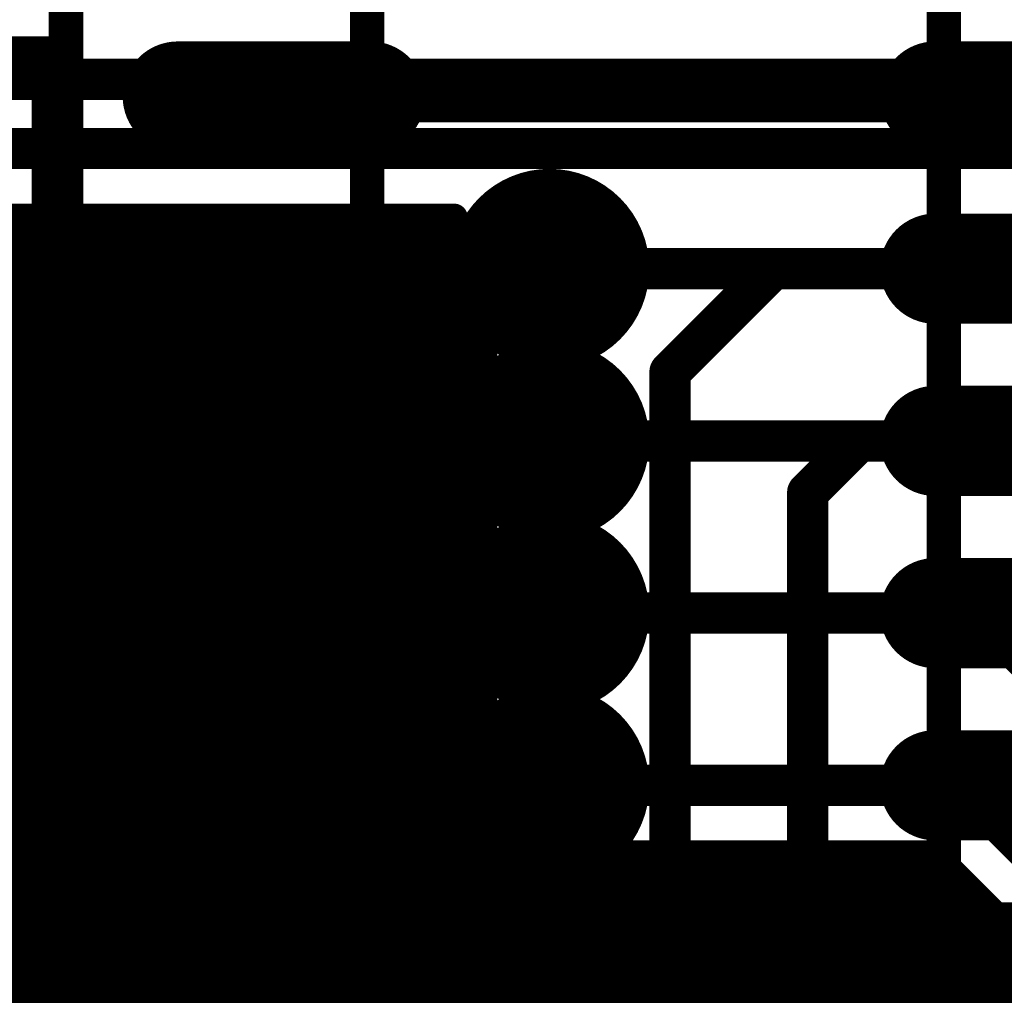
# Model space of a CAD drawing. Extents: x 7.17 to 14.1, y 4 to 11.75.
# Tile 59 of 214: x 8.56 to 8.84, y 8 to 8.28. Entities that reach past the tile are written whole.
import ezdxf

# ---------------------------------------------------------------- set-up
doc = ezdxf.new("R2010")
doc.units = 0
doc.layers.get('0').update_dxf_attribs({"linetype": 'CONTINUOUS'})
for name, color, linetype in [('BOTTOMLAYER', 5, 'CONTINUOUS'), ('BOTTOMSOLDER', 6, 'CONTINUOUS'), ('INTERNALPLANE1', 76, 'CONTINUOUS'), ('MECHANICAL1', 6, 'CONTINUOUS'), ('TOPLAYER', 1, 'CONTINUOUS'), ('TOPOVERLAY', 2, 'CONTINUOUS'), ('TOPPASTE', 8, 'CONTINUOUS'), ('TOPSOLDER', 216, 'CONTINUOUS')]:
    doc.layers.add(name, color=color, linetype=linetype)

# ---------------------------------------------------------------- blocks, each defined once
blk = doc.blocks.new('SWITCH_4_POS_SPST_70')
at = {"layer": 'TOPOVERLAY', "const_width": 0.01}
for points in [[(0.11, 0.0625), (0.275, 0.0625)], [(0.275, -0.2125), (0.275, 0.0625)], [(-0.055, -0.2125), (0.275, -0.2125)]]:
    blk.add_lwpolyline(points, dxfattribs=at)
at = {"layer": 'TOPOVERLAY', "const_width": 0.005}
for points in [[(0.2725, 0.0625, 1), (0.2775, 0.0625, 1)], [(0.2725, 0.0625, 1), (0.2775, 0.0625, 1)], [(0.2725, -0.2125, 1), (0.2775, -0.2125, 1)], [(0.2725, -0.2125, 1), (0.2775, -0.2125, 1)]]:
    blk.add_lwpolyline(points, format="xyb", close=True, dxfattribs=at)
blk = doc.blocks.new('SO16_71')
at = {"layer": 'MECHANICAL1', "const_width": 0.01}
for points in [[(0.195, -0.3775), (0.195, 0.0225)], [(0.0275, -0.3775), (0.0275, 0.005)], [(0, -0.045), (0.0275, -0.045)], [(0, -0.055), (0, -0.045)], [(0.195, -0.045), (0.2225, -0.045)], [(0, -0.055), (0.0275, -0.055)], [(0.195, -0.055), (0.2225, -0.055)], [(0, -0.095), (0.0275, -0.095)], [(0, -0.105), (0, -0.095)], [(0.195, -0.095), (0.2225, -0.095)], [(0, -0.105), (0.0275, -0.105)], [(0.195, -0.105), (0.2225, -0.105)], [(0, -0.145), (0.0275, -0.145)], [(0, -0.155), (0, -0.145)], [(0.195, -0.145), (0.2225, -0.145)], [(0, -0.155), (0.0275, -0.155)], [(0.195, -0.155), (0.2225, -0.155)], [(0, -0.205), (0, -0.195)], [(0, -0.195), (0.0275, -0.195)], [(0.195, -0.195), (0.2225, -0.195)], [(0, -0.205), (0.0275, -0.205)], [(0.195, -0.205), (0.2225, -0.205)], [(0, -0.255), (0, -0.245)], [(0, -0.245), (0.0275, -0.245)], [(0.195, -0.245), (0.2225, -0.245)], [(0, -0.255), (0.0275, -0.255)], [(0.195, -0.255), (0.2225, -0.255)], [(0, -0.305), (0, -0.295)], [(0, -0.295), (0.0275, -0.295)], [(0.195, -0.295), (0.2225, -0.295)], [(0, -0.305), (0.0275, -0.305)], [(0.195, -0.305), (0.2225, -0.305)]]:
    blk.add_lwpolyline(points, dxfattribs=at)
at = {"layer": 'MECHANICAL1', "const_width": 0.005}
for points in [[(-0.0025, -0.045, 1), (0.0025, -0.045, 1)], [(-0.0025, -0.045, 1), (0.0025, -0.045, 1)], [(0.025, -0.045, 1), (0.03, -0.045, 1)], [(0.1925, -0.045, 1), (0.1975, -0.045, 1)], [(-0.0025, -0.055, 1), (0.0025, -0.055, 1)], [(-0.0025, -0.055, 1), (0.0025, -0.055, 1)], [(0.025, -0.055, 1), (0.03, -0.055, 1)], [(0.1925, -0.055, 1), (0.1975, -0.055, 1)], [(-0.0025, -0.095, 1), (0.0025, -0.095, 1)], [(-0.0025, -0.095, 1), (0.0025, -0.095, 1)], [(0.025, -0.095, 1), (0.03, -0.095, 1)], [(0.1925, -0.095, 1), (0.1975, -0.095, 1)], [(-0.0025, -0.105, 1), (0.0025, -0.105, 1)], [(-0.0025, -0.105, 1), (0.0025, -0.105, 1)], [(0.025, -0.105, 1), (0.03, -0.105, 1)], [(0.1925, -0.105, 1), (0.1975, -0.105, 1)], [(-0.0025, -0.145, 1), (0.0025, -0.145, 1)], [(-0.0025, -0.145, 1), (0.0025, -0.145, 1)], [(0.025, -0.145, 1), (0.03, -0.145, 1)], [(0.1925, -0.145, 1), (0.1975, -0.145, 1)], [(-0.0025, -0.155, 1), (0.0025, -0.155, 1)], [(-0.0025, -0.155, 1), (0.0025, -0.155, 1)], [(0.025, -0.155, 1), (0.03, -0.155, 1)], [(0.1925, -0.155, 1), (0.1975, -0.155, 1)], [(-0.0025, -0.195, 1), (0.0025, -0.195, 1)], [(-0.0025, -0.195, 1), (0.0025, -0.195, 1)], [(0.025, -0.195, 1), (0.03, -0.195, 1)], [(0.1925, -0.195, 1), (0.1975, -0.195, 1)], [(-0.0025, -0.205, 1), (0.0025, -0.205, 1)], [(-0.0025, -0.205, 1), (0.0025, -0.205, 1)], [(0.025, -0.205, 1), (0.03, -0.205, 1)], [(0.1925, -0.205, 1), (0.1975, -0.205, 1)], [(-0.0025, -0.245, 1), (0.0025, -0.245, 1)], [(-0.0025, -0.245, 1), (0.0025, -0.245, 1)], [(0.025, -0.245, 1), (0.03, -0.245, 1)], [(0.1925, -0.245, 1), (0.1975, -0.245, 1)], [(-0.0025, -0.255, 1), (0.0025, -0.255, 1)], [(-0.0025, -0.255, 1), (0.0025, -0.255, 1)], [(0.025, -0.255, 1), (0.03, -0.255, 1)], [(0.1925, -0.255, 1), (0.1975, -0.255, 1)], [(-0.0025, -0.295, 1), (0.0025, -0.295, 1)], [(-0.0025, -0.295, 1), (0.0025, -0.295, 1)], [(0.025, -0.295, 1), (0.03, -0.295, 1)], [(0.1925, -0.295, 1), (0.1975, -0.295, 1)], [(-0.0025, -0.305, 1), (0.0025, -0.305, 1)], [(-0.0025, -0.305, 1), (0.0025, -0.305, 1)], [(0.025, -0.305, 1), (0.03, -0.305, 1)], [(0.1925, -0.305, 1), (0.1975, -0.305, 1)]]:
    blk.add_lwpolyline(points, format="xyb", close=True, dxfattribs=at)
at = {"layer": 'TOPLAYER', "const_width": 0.024}
for points in [[(0.028457, -0.05), (-0.027543, -0.05)], [(0.248457, -0.05), (0.192457, -0.05)], [(0.028457, -0.1), (-0.027543, -0.1)], [(0.248457, -0.1), (0.192457, -0.1)], [(0.028457, -0.15), (-0.027543, -0.15)], [(0.248457, -0.15), (0.192457, -0.15)], [(0.028457, -0.2), (-0.027543, -0.2)], [(0.248457, -0.2), (0.192457, -0.2)], [(0.028457, -0.25), (-0.027543, -0.25)], [(0.248457, -0.25), (0.192457, -0.25)], [(0.028457, -0.3), (-0.027543, -0.3)], [(0.248457, -0.3), (0.192457, -0.3)]]:
    blk.add_lwpolyline(points, dxfattribs=at)
at = {"layer": 'TOPLAYER', "const_width": 0.012}
for points in [[(-0.033543, -0.05, 1), (-0.021543, -0.05, 1)], [(0.022457, -0.05, 1), (0.034457, -0.05, 1)], [(0.186457, -0.05, 1), (0.198457, -0.05, 1)], [(-0.033543, -0.1, 1), (-0.021543, -0.1, 1)], [(0.022457, -0.1, 1), (0.034457, -0.1, 1)], [(0.186457, -0.1, 1), (0.198457, -0.1, 1)], [(-0.033543, -0.15, 1), (-0.021543, -0.15, 1)], [(0.022457, -0.15, 1), (0.034457, -0.15, 1)], [(0.186457, -0.15, 1), (0.198457, -0.15, 1)], [(-0.033543, -0.2, 1), (-0.021543, -0.2, 1)], [(0.022457, -0.2, 1), (0.034457, -0.2, 1)], [(0.186457, -0.2, 1), (0.198457, -0.2, 1)], [(-0.033543, -0.25, 1), (-0.021543, -0.25, 1)], [(0.022457, -0.25, 1), (0.034457, -0.25, 1)], [(0.186457, -0.25, 1), (0.198457, -0.25, 1)], [(-0.033543, -0.3, 1), (-0.021543, -0.3, 1)], [(0.022457, -0.3, 1), (0.034457, -0.3, 1)], [(0.186457, -0.3, 1), (0.198457, -0.3, 1)]]:
    blk.add_lwpolyline(points, format="xyb", close=True, dxfattribs=at)
at = {"layer": 'TOPOVERLAY', "const_width": 0.01}
blk.add_lwpolyline([(-0.06, -0.39), (-0.06, 0.04)], dxfattribs=at)
at = {"layer": 'TOPPASTE', "const_width": 0.024}
for points in [[(0.028457, -0.05), (-0.027543, -0.05)], [(0.248457, -0.05), (0.192457, -0.05)], [(0.028457, -0.1), (-0.027543, -0.1)], [(0.248457, -0.1), (0.192457, -0.1)], [(0.028457, -0.15), (-0.027543, -0.15)], [(0.248457, -0.15), (0.192457, -0.15)], [(0.028457, -0.2), (-0.027543, -0.2)], [(0.248457, -0.2), (0.192457, -0.2)], [(0.028457, -0.25), (-0.027543, -0.25)], [(0.248457, -0.25), (0.192457, -0.25)], [(0.028457, -0.3), (-0.027543, -0.3)], [(0.248457, -0.3), (0.192457, -0.3)]]:
    blk.add_lwpolyline(points, dxfattribs=at)
at = {"layer": 'TOPPASTE', "const_width": 0.012}
for points in [[(-0.033543, -0.05, 1), (-0.021543, -0.05, 1)], [(0.022457, -0.05, 1), (0.034457, -0.05, 1)], [(0.186457, -0.05, 1), (0.198457, -0.05, 1)], [(-0.033543, -0.1, 1), (-0.021543, -0.1, 1)], [(0.022457, -0.1, 1), (0.034457, -0.1, 1)], [(0.186457, -0.1, 1), (0.198457, -0.1, 1)], [(-0.033543, -0.15, 1), (-0.021543, -0.15, 1)], [(0.022457, -0.15, 1), (0.034457, -0.15, 1)], [(0.186457, -0.15, 1), (0.198457, -0.15, 1)], [(-0.033543, -0.2, 1), (-0.021543, -0.2, 1)], [(0.022457, -0.2, 1), (0.034457, -0.2, 1)], [(0.186457, -0.2, 1), (0.198457, -0.2, 1)], [(-0.033543, -0.25, 1), (-0.021543, -0.25, 1)], [(0.022457, -0.25, 1), (0.034457, -0.25, 1)], [(0.186457, -0.25, 1), (0.198457, -0.25, 1)], [(-0.033543, -0.3, 1), (-0.021543, -0.3, 1)], [(0.022457, -0.3, 1), (0.034457, -0.3, 1)], [(0.186457, -0.3, 1), (0.198457, -0.3, 1)]]:
    blk.add_lwpolyline(points, format="xyb", close=True, dxfattribs=at)
at = {"layer": 'TOPSOLDER', "const_width": 0.032}
for points in [[(0.028457, -0.05), (-0.027543, -0.05)], [(0.248457, -0.05), (0.192457, -0.05)], [(0.028457, -0.1), (-0.027543, -0.1)], [(0.248457, -0.1), (0.192457, -0.1)], [(0.028457, -0.15), (-0.027543, -0.15)], [(0.248457, -0.15), (0.192457, -0.15)], [(0.028457, -0.2), (-0.027543, -0.2)], [(0.248457, -0.2), (0.192457, -0.2)], [(0.028457, -0.25), (-0.027543, -0.25)], [(0.248457, -0.25), (0.192457, -0.25)], [(0.028457, -0.3), (-0.027543, -0.3)], [(0.248457, -0.3), (0.192457, -0.3)]]:
    blk.add_lwpolyline(points, dxfattribs=at)
at = {"layer": 'TOPSOLDER', "const_width": 0.016}
for points in [[(-0.035543, -0.05, 1), (-0.019543, -0.05, 1)], [(0.020457, -0.05, 1), (0.036457, -0.05, 1)], [(0.184457, -0.05, 1), (0.200457, -0.05, 1)], [(-0.035543, -0.1, 1), (-0.019543, -0.1, 1)], [(0.020457, -0.1, 1), (0.036457, -0.1, 1)], [(0.184457, -0.1, 1), (0.200457, -0.1, 1)], [(-0.035543, -0.15, 1), (-0.019543, -0.15, 1)], [(0.020457, -0.15, 1), (0.036457, -0.15, 1)], [(0.184457, -0.15, 1), (0.200457, -0.15, 1)], [(-0.035543, -0.2, 1), (-0.019543, -0.2, 1)], [(0.020457, -0.2, 1), (0.036457, -0.2, 1)], [(0.184457, -0.2, 1), (0.200457, -0.2, 1)], [(-0.035543, -0.25, 1), (-0.019543, -0.25, 1)], [(0.020457, -0.25, 1), (0.036457, -0.25, 1)], [(0.184457, -0.25, 1), (0.200457, -0.25, 1)], [(-0.035543, -0.3, 1), (-0.019543, -0.3, 1)], [(0.020457, -0.3, 1), (0.036457, -0.3, 1)], [(0.184457, -0.3, 1), (0.200457, -0.3, 1)]]:
    blk.add_lwpolyline(points, format="xyb", close=True, dxfattribs=at)

msp = doc.modelspace()

# ---------------------------------------------------------------- linework, layer by layer
at = {"layer": 'BOTTOMLAYER'}
for points, const_width in [([(7.679904, 8.265), (8.909904, 8.265)], 0.012), ([(7.867405, 8.244904), (8.895, 8.244904)], 0.012), ([(8.337044, 8.004708), (8.55724, 8.224904)], 0.008), ([(8.344115, 8.004708), (8.564311, 8.224904)], 0.008), ([(8.351186, 8.004708), (8.571382, 8.224904)], 0.008), ([(8.358257, 8.004708), (8.578453, 8.224904)], 0.008), ([(8.365328, 8.004708), (8.585524, 8.224904)], 0.008), ([(8.372399, 8.004708), (8.592595, 8.224904)], 0.008), ([(8.37947, 8.004708), (8.599666, 8.224904)], 0.008), ([(8.386541, 8.004708), (8.606737, 8.224904)], 0.008), ([(8.393612, 8.004708), (8.613808, 8.224904)], 0.008), ([(8.400683, 8.004708), (8.620879, 8.224904)], 0.008), ([(8.407755, 8.004708), (8.627951, 8.224904)], 0.008), ([(8.414826, 8.004708), (8.635022, 8.224904)], 0.008), ([(8.421897, 8.004708), (8.642093, 8.224904)], 0.008), ([(8.428968, 8.004708), (8.649164, 8.224904)], 0.008), ([(8.436039, 8.004708), (8.656235, 8.224904)], 0.008), ([(8.44311, 8.004708), (8.663306, 8.224904)], 0.008), ([(8.450181, 8.004708), (8.670377, 8.224904)], 0.008), ([(8.457252, 8.004708), (8.677448, 8.224904)], 0.008), ([(8.460104, 8.224904), (8.682153, 8.224904)], 0.008), ([(8.462834, 8.224904), (8.752738, 7.935)], 0.008), ([(8.469905, 8.224904), (8.759809, 7.935)], 0.008), ([(8.476976, 8.224904), (8.76688, 7.935)], 0.008), ([(8.484047, 8.224904), (8.773951, 7.935)], 0.008), ([(8.491118, 8.224904), (8.781022, 7.935)], 0.008), ([(8.498189, 8.224904), (8.788093, 7.935)], 0.008), ([(8.505261, 8.224904), (8.679969, 8.050196)], 0.008), ([(8.512332, 8.224904), (8.678427, 8.058809)], 0.008), ([(8.519403, 8.224904), (8.678876, 8.065431)], 0.008), ([(8.526474, 8.224904), (8.680385, 8.070993)], 0.008), ([(8.533545, 8.224904), (8.682652, 8.075797)], 0.008), ([(8.540616, 8.224904), (8.685546, 8.079974)], 0.008), ([(8.547687, 8.224904), (8.689014, 8.083577)], 0.008), ([(8.554758, 8.224904), (8.680229, 8.099433)], 0.008), ([(8.561829, 8.224904), (8.678451, 8.108282)], 0.008), ([(8.5689, 8.224904), (8.678804, 8.115001)], 0.008), ([(8.575971, 8.224904), (8.68025, 8.120625)], 0.008), ([(8.583043, 8.224904), (8.682469, 8.125478)], 0.008), ([(8.590114, 8.224904), (8.685321, 8.129696)], 0.008), ([(8.597185, 8.224904), (8.688749, 8.133339)], 0.008), ([(8.604256, 8.224904), (8.680526, 8.148634)], 0.008), ([(8.611327, 8.224904), (8.678485, 8.157746)], 0.008), ([(8.618398, 8.224904), (8.678737, 8.164566)], 0.008), ([(8.625469, 8.224904), (8.68012, 8.170254)], 0.008), ([(8.63254, 8.224904), (8.682289, 8.175155)], 0.008), ([(8.639611, 8.224904), (8.685099, 8.179416)], 0.008), ([(8.646683, 8.224904), (8.688487, 8.183099)], 0.008), ([(8.653754, 8.224904), (8.680866, 8.197792)], 0.008), ([(8.660825, 8.224904), (8.678529, 8.2072)], 0.008), ([(8.667896, 8.224904), (8.678675, 8.214125)], 0.008), ([(8.674967, 8.224904), (8.679993, 8.219878)], 0.008), ([(8.464323, 8.004708), (8.680255, 8.22064)], 0.008), ([(8.462911, 8.217756), (8.745667, 7.935)], 0.008), ([(8.471395, 8.004708), (8.678454, 8.211767)], 0.008), ([(8.709904, 8.21), (8.849904, 8.21)], 0.012), ([(8.463904, 8.209691), (8.738596, 7.935)], 0.008), ([(8.485345, 8.011587), (8.678797, 8.205039)], 0.008), ([(8.463208, 8.203316), (8.731525, 7.935)], 0.008), ([(8.496612, 8.015783), (8.680238, 8.199409)], 0.008), ([(8.461536, 8.197918), (8.724453, 7.935)], 0.008), ([(8.459139, 8.193244), (8.717382, 7.935)], 0.008), ([(8.504027, 8.016127), (8.682452, 8.194552)], 0.008), ([(8.363483, 8.189904), (8.618387, 7.935)], 0.008), ([(8.370554, 8.189904), (8.625458, 7.935)], 0.008), ([(8.377625, 8.189904), (8.632529, 7.935)], 0.008), ([(8.384696, 8.189904), (8.6396, 7.935)], 0.008), ([(8.391767, 8.189904), (8.646671, 7.935)], 0.008), ([(8.398839, 8.189904), (8.653742, 7.935)], 0.008), ([(8.40591, 8.189904), (8.660814, 7.935)], 0.008), ([(8.510066, 8.015095), (8.685301, 8.19033)], 0.008), ([(8.456129, 8.189182), (8.710311, 7.935)], 0.008), ([(8.452551, 8.185689), (8.70324, 7.935)], 0.008), ([(8.515229, 8.013187), (8.688725, 8.186683)], 0.008), ([(8.448401, 8.182768), (8.696169, 7.935)], 0.008), ([(8.423064, 8.179821), (8.667885, 7.935)], 0.008), ([(8.438103, 8.178924), (8.682027, 7.935)], 0.008), ([(8.443627, 8.180471), (8.689098, 7.935)], 0.008), ([(8.43154, 8.178416), (8.674956, 7.935)], 0.008), ([(8.519711, 8.010598), (8.680556, 8.171443)], 0.008), ([(8.5236, 8.007416), (8.678488, 8.162304)], 0.008), ([(8.709904, 8.16), (8.839904, 8.16)], 0.012), ([(8.839904, 8.16), (8.904904, 8.095)], 0.012), ([(8.526924, 8.003668), (8.678731, 8.155475)], 0.008), ([(8.529665, 7.999339), (8.680108, 8.149781)], 0.008), ([(8.531755, 7.994357), (8.682273, 8.144875)], 0.008), ([(8.533032, 7.988564), (8.685079, 8.14061)], 0.008), ([(8.533113, 7.981573), (8.688463, 8.136923)], 0.008), ([(8.530577, 7.971966), (8.6809, 8.122289)], 0.008), ([(8.500682, 7.935), (8.678533, 8.112851)], 0.008), ([(8.709904, 8.11), (8.834904, 8.11)], 0.012), ([(8.834904, 8.11), (8.909904, 8.035)], 0.012), ([(8.507753, 7.935), (8.67867, 8.105917)], 0.008), ([(8.514824, 7.935), (8.679981, 8.100157)], 0.008), ([(8.521895, 7.935), (8.682097, 8.095201)], 0.008), ([(8.528966, 7.935), (8.68486, 8.090894)], 0.008), ([(8.536037, 7.935), (8.688204, 8.087167)], 0.008), ([(8.543109, 7.935), (8.681299, 8.07319)], 0.008), ([(8.55018, 7.935), (8.678589, 8.06341)], 0.008), ([(8.709904, 8.06), (8.829904, 8.06)], 0.012), ([(8.829904, 8.06), (8.914904, 7.975)], 0.012), ([(8.557251, 7.935), (8.678615, 8.056364)], 0.008), ([(8.564322, 7.935), (8.679859, 8.050537)], 0.008), ([(8.571393, 7.935), (8.681924, 8.045531)], 0.008), ([(8.578464, 7.935), (8.684644, 8.04118)], 0.008), ([(8.635033, 7.935), (8.740033, 8.04)], 0.008), ([(8.642104, 7.935), (8.747104, 8.04)], 0.008), ([(8.649175, 7.935), (8.754175, 8.04)], 0.008), ([(8.656246, 7.935), (8.761246, 8.04)], 0.008), ([(8.663317, 7.935), (8.768317, 8.04)], 0.008), ([(8.670388, 7.935), (8.775388, 8.04)], 0.008), ([(8.677459, 7.935), (8.782459, 8.04)], 0.008), ([(8.68453, 7.935), (8.78953, 8.04)], 0.008), ([(8.691602, 7.935), (8.796602, 8.04)], 0.008), ([(8.698673, 7.935), (8.803673, 8.04)], 0.008), ([(8.705744, 7.935), (8.810744, 8.04)], 0.008), ([(8.712815, 7.935), (8.817815, 8.04)], 0.008), ([(8.719886, 7.935), (8.823253, 8.038367)], 0.008), ([(8.733481, 8.03911), (8.837591, 7.935)], 0.008), ([(8.73424, 8.04), (8.82162, 8.04)], 0.008), ([(8.739662, 8.04), (8.844662, 7.935)], 0.008), ([(8.746733, 8.04), (8.851733, 7.935)], 0.008), ([(8.753804, 8.04), (8.858804, 7.935)], 0.008), ([(8.760875, 8.04), (8.865875, 7.935)], 0.008), ([(8.767947, 8.04), (8.872947, 7.935)], 0.008), ([(8.775018, 8.04), (8.880018, 7.935)], 0.008), ([(8.782089, 8.04), (8.887089, 7.935)], 0.008), ([(8.78916, 8.04), (8.89416, 7.935)], 0.008), ([(8.796231, 8.04), (8.901231, 7.935)], 0.008), ([(8.803302, 8.04), (8.908302, 7.935)], 0.008), ([(8.810373, 8.04), (8.915373, 7.935)], 0.008), ([(8.817444, 8.04), (8.922444, 7.935)], 0.008), ([(8.82162, 8.04), (8.90073, 7.96089)], 0.008), ([(8.585535, 7.935), (8.687948, 8.037413)], 0.008), ([(8.729878, 8.035642), (8.83052, 7.935)], 0.008), ([(8.592606, 7.935), (8.691817, 8.034211)], 0.008), ([(8.627962, 7.935), (8.72572, 8.032759)], 0.008), ([(8.725701, 8.032748), (8.823449, 7.935)], 0.008), ([(8.726957, 7.935), (8.826788, 8.034831)], 0.008), ([(8.599677, 7.935), (8.696277, 8.0316)], 0.008), ([(8.7001, 8.030065), (8.795165, 7.935)], 0.008), ([(8.720897, 8.03048), (8.816378, 7.935)], 0.008), ([(8.734028, 7.935), (8.830324, 8.031296)], 0.008), ([(8.606748, 7.935), (8.701414, 8.029666)], 0.008), ([(8.613819, 7.935), (8.707418, 8.028598)], 0.008), ([(8.620891, 7.935), (8.714768, 8.028878)], 0.008), ([(8.708713, 8.028522), (8.802236, 7.935)], 0.008), ([(8.715335, 8.028972), (8.809307, 7.935)], 0.008), ([(8.741099, 7.935), (8.83386, 8.02776)], 0.008), ([(8.74817, 7.935), (8.837395, 8.024225)], 0.008), ([(8.755242, 7.935), (8.840931, 8.020689)], 0.008), ([(8.762313, 7.935), (8.844466, 8.017154)], 0.008), ([(8.769384, 7.935), (8.848002, 8.013618)], 0.008), ([(8.776455, 7.935), (8.851537, 8.010082)], 0.008), ([(8.783526, 7.935), (8.855073, 8.006547)], 0.008)]:
    msp.add_lwpolyline(points, dxfattribs=dict(at, const_width=const_width))
for points, const_width in [([(8.552758, 8.224904, 1), (8.556758, 8.224904, 1)], 0.004), ([(8.55524, 8.224904, 1), (8.55924, 8.224904, 1)], 0.004), ([(8.559829, 8.224904, 1), (8.563829, 8.224904, 1)], 0.004), ([(8.562311, 8.224904, 1), (8.566311, 8.224904, 1)], 0.004), ([(8.5669, 8.224904, 1), (8.5709, 8.224904, 1)], 0.004), ([(8.569382, 8.224904, 1), (8.573382, 8.224904, 1)], 0.004), ([(8.573972, 8.224904, 1), (8.577972, 8.224904, 1)], 0.004), ([(8.576453, 8.224904, 1), (8.580453, 8.224904, 1)], 0.004), ([(8.581043, 8.224904, 1), (8.585043, 8.224904, 1)], 0.004), ([(8.583524, 8.224904, 1), (8.587524, 8.224904, 1)], 0.004), ([(8.588114, 8.224904, 1), (8.592114, 8.224904, 1)], 0.004), ([(8.590595, 8.224904, 1), (8.594595, 8.224904, 1)], 0.004), ([(8.595185, 8.224904, 1), (8.599185, 8.224904, 1)], 0.004), ([(8.597666, 8.224904, 1), (8.601666, 8.224904, 1)], 0.004), ([(8.602256, 8.224904, 1), (8.606256, 8.224904, 1)], 0.004), ([(8.604737, 8.224904, 1), (8.608737, 8.224904, 1)], 0.004), ([(8.609327, 8.224904, 1), (8.613327, 8.224904, 1)], 0.004), ([(8.611808, 8.224904, 1), (8.615808, 8.224904, 1)], 0.004), ([(8.616398, 8.224904, 1), (8.620398, 8.224904, 1)], 0.004), ([(8.61888, 8.224904, 1), (8.622879, 8.224904, 1)], 0.004), ([(8.623469, 8.224904, 1), (8.627469, 8.224904, 1)], 0.004), ([(8.625951, 8.224904, 1), (8.629951, 8.224904, 1)], 0.004), ([(8.63054, 8.224904, 1), (8.63454, 8.224904, 1)], 0.004), ([(8.633022, 8.224904, 1), (8.637022, 8.224904, 1)], 0.004), ([(8.637611, 8.224904, 1), (8.641611, 8.224904, 1)], 0.004), ([(8.640093, 8.224904, 1), (8.644093, 8.224904, 1)], 0.004), ([(8.644683, 8.224904, 1), (8.648682, 8.224904, 1)], 0.004), ([(8.647164, 8.224904, 1), (8.651164, 8.224904, 1)], 0.004), ([(8.651754, 8.224904, 1), (8.655754, 8.224904, 1)], 0.004), ([(8.654235, 8.224904, 1), (8.658235, 8.224904, 1)], 0.004), ([(8.658825, 8.224904, 1), (8.662825, 8.224904, 1)], 0.004), ([(8.661306, 8.224904, 1), (8.665306, 8.224904, 1)], 0.004), ([(8.665896, 8.224904, 1), (8.669896, 8.224904, 1)], 0.004), ([(8.668377, 8.224904, 1), (8.672377, 8.224904, 1)], 0.004), ([(8.672967, 8.224904, 1), (8.676967, 8.224904, 1)], 0.004), ([(8.675448, 8.224904, 1), (8.679448, 8.224904, 1)], 0.004), ([(8.680153, 8.224904, 1), (8.684153, 8.224904, 1)], 0.004), ([(8.680153, 8.224904, 1), (8.684153, 8.224904, 1)], 0.004), ([(8.677993, 8.219878, 1), (8.681993, 8.219878, 1)], 0.004), ([(8.678255, 8.22064, 1), (8.682255, 8.22064, 1)], 0.004), ([(8.676675, 8.214125, 1), (8.680675, 8.214125, 1)], 0.004), ([(8.676454, 8.211767, 1), (8.680454, 8.211767, 1)], 0.004), ([(8.706904, 8.21, 1), (8.712904, 8.21, 1)], 0.006), ([(8.676529, 8.2072, 1), (8.680529, 8.2072, 1)], 0.004), ([(8.676797, 8.205039, 1), (8.680797, 8.205039, 1)], 0.004), ([(8.678238, 8.199409, 1), (8.682238, 8.199409, 1)], 0.004), ([(8.678866, 8.197792, 1), (8.682866, 8.197792, 1)], 0.004), ([(8.680452, 8.194552, 1), (8.684452, 8.194552, 1)], 0.004), ([(8.683301, 8.19033, 1), (8.687301, 8.19033, 1)], 0.004), ([(8.686725, 8.186683, 1), (8.690725, 8.186683, 1)], 0.004), ([(8.68874, 8.185, 1), (8.69274, 8.185, 1)], 0.004), ([(8.68874, 8.185, 1), (8.69274, 8.185, 1)], 0.004), ([(8.686487, 8.183099, 1), (8.690487, 8.183099, 1)], 0.004), ([(8.683099, 8.179416, 1), (8.687099, 8.179416, 1)], 0.004), ([(8.680289, 8.175155, 1), (8.684289, 8.175155, 1)], 0.004), ([(8.67812, 8.170254, 1), (8.68212, 8.170254, 1)], 0.004), ([(8.678556, 8.171443, 1), (8.682556, 8.171443, 1)], 0.004), ([(8.676737, 8.164566, 1), (8.680737, 8.164566, 1)], 0.004), ([(8.676488, 8.162304, 1), (8.680488, 8.162304, 1)], 0.004), ([(8.706904, 8.16, 1), (8.712904, 8.16, 1)], 0.006), ([(8.836904, 8.16, 1), (8.842904, 8.16, 1)], 0.006), ([(8.836904, 8.16, 1), (8.842904, 8.16, 1)], 0.006), ([(8.676485, 8.157746, 1), (8.680485, 8.157746, 1)], 0.004), ([(8.676731, 8.155475, 1), (8.680731, 8.155475, 1)], 0.004), ([(8.678108, 8.149781, 1), (8.682108, 8.149781, 1)], 0.004), ([(8.678526, 8.148634, 1), (8.682526, 8.148634, 1)], 0.004), ([(8.680273, 8.144875, 1), (8.684273, 8.144875, 1)], 0.004), ([(8.683079, 8.14061, 1), (8.687079, 8.14061, 1)], 0.004), ([(8.686463, 8.136923, 1), (8.690463, 8.136923, 1)], 0.004), ([(8.686749, 8.133339, 1), (8.690749, 8.133339, 1)], 0.004), ([(8.68874, 8.135, 1), (8.69274, 8.135, 1)], 0.004), ([(8.68874, 8.135, 1), (8.69274, 8.135, 1)], 0.004), ([(8.683321, 8.129696, 1), (8.687321, 8.129696, 1)], 0.004), ([(8.680469, 8.125478, 1), (8.684469, 8.125478, 1)], 0.004), ([(8.6789, 8.122289, 1), (8.6829, 8.122289, 1)], 0.004), ([(8.67825, 8.120625, 1), (8.68225, 8.120625, 1)], 0.004), ([(8.676533, 8.112851, 1), (8.680533, 8.112851, 1)], 0.004), ([(8.676804, 8.115001, 1), (8.680803, 8.115001, 1)], 0.004), ([(8.706904, 8.11, 1), (8.712904, 8.11, 1)], 0.006), ([(8.831904, 8.11, 1), (8.837904, 8.11, 1)], 0.006), ([(8.831904, 8.11, 1), (8.837904, 8.11, 1)], 0.006), ([(8.676451, 8.108282, 1), (8.680451, 8.108282, 1)], 0.004), ([(8.67667, 8.105917, 1), (8.68067, 8.105917, 1)], 0.004), ([(8.677981, 8.100157, 1), (8.681981, 8.100157, 1)], 0.004), ([(8.678229, 8.099433, 1), (8.682229, 8.099433, 1)], 0.004), ([(8.680097, 8.095201, 1), (8.684097, 8.095201, 1)], 0.004), ([(8.68286, 8.090894, 1), (8.68686, 8.090894, 1)], 0.004), ([(8.686204, 8.087167, 1), (8.690204, 8.087167, 1)], 0.004), ([(8.68874, 8.085, 1), (8.69274, 8.085, 1)], 0.004), ([(8.68874, 8.085, 1), (8.69274, 8.085, 1)], 0.004), ([(8.687014, 8.083577, 1), (8.691014, 8.083577, 1)], 0.004), ([(8.683546, 8.079974, 1), (8.687546, 8.079974, 1)], 0.004), ([(8.680652, 8.075797, 1), (8.684652, 8.075797, 1)], 0.004), ([(8.679298, 8.07319, 1), (8.683298, 8.07319, 1)], 0.004), ([(8.678384, 8.070993, 1), (8.682384, 8.070993, 1)], 0.004), ([(8.676876, 8.065431, 1), (8.680876, 8.065431, 1)], 0.004), ([(8.676589, 8.06341, 1), (8.680589, 8.06341, 1)], 0.004), ([(8.706904, 8.06, 1), (8.712904, 8.06, 1)], 0.006), ([(8.826904, 8.06, 1), (8.832904, 8.06, 1)], 0.006), ([(8.826904, 8.06, 1), (8.832904, 8.06, 1)], 0.006), ([(8.676426, 8.058809, 1), (8.680426, 8.058809, 1)], 0.004), ([(8.676615, 8.056364, 1), (8.680615, 8.056364, 1)], 0.004), ([(8.677859, 8.050537, 1), (8.681859, 8.050537, 1)], 0.004), ([(8.677969, 8.050196, 1), (8.681969, 8.050196, 1)], 0.004), ([(8.679924, 8.045531, 1), (8.683924, 8.045531, 1)], 0.004), ([(8.682644, 8.04118, 1), (8.686644, 8.04118, 1)], 0.004), ([(8.731481, 8.03911, 1), (8.735481, 8.03911, 1)], 0.004), ([(8.73224, 8.04, 1), (8.73624, 8.04, 1)], 0.004), ([(8.73224, 8.04, 1), (8.73624, 8.04, 1)], 0.004), ([(8.737662, 8.04, 1), (8.741662, 8.04, 1)], 0.004), ([(8.738033, 8.04, 1), (8.742033, 8.04, 1)], 0.004), ([(8.744733, 8.04, 1), (8.748733, 8.04, 1)], 0.004), ([(8.745104, 8.04, 1), (8.749104, 8.04, 1)], 0.004), ([(8.751804, 8.04, 1), (8.755804, 8.04, 1)], 0.004), ([(8.752175, 8.04, 1), (8.756175, 8.04, 1)], 0.004), ([(8.758876, 8.04, 1), (8.762875, 8.04, 1)], 0.004), ([(8.759246, 8.04, 1), (8.763246, 8.04, 1)], 0.004), ([(8.765947, 8.04, 1), (8.769947, 8.04, 1)], 0.004), ([(8.766317, 8.04, 1), (8.770317, 8.04, 1)], 0.004), ([(8.773018, 8.04, 1), (8.777018, 8.04, 1)], 0.004), ([(8.773388, 8.04, 1), (8.777388, 8.04, 1)], 0.004), ([(8.780089, 8.04, 1), (8.784089, 8.04, 1)], 0.004), ([(8.780459, 8.04, 1), (8.784459, 8.04, 1)], 0.004), ([(8.78716, 8.04, 1), (8.79116, 8.04, 1)], 0.004), ([(8.787531, 8.04, 1), (8.791531, 8.04, 1)], 0.004), ([(8.794231, 8.04, 1), (8.798231, 8.04, 1)], 0.004), ([(8.794602, 8.04, 1), (8.798602, 8.04, 1)], 0.004), ([(8.801302, 8.04, 1), (8.805302, 8.04, 1)], 0.004), ([(8.801673, 8.04, 1), (8.805673, 8.04, 1)], 0.004), ([(8.808373, 8.04, 1), (8.812373, 8.04, 1)], 0.004), ([(8.808744, 8.04, 1), (8.812744, 8.04, 1)], 0.004), ([(8.815444, 8.04, 1), (8.819444, 8.04, 1)], 0.004), ([(8.815815, 8.04, 1), (8.819815, 8.04, 1)], 0.004), ([(8.81962, 8.04, 1), (8.82362, 8.04, 1)], 0.004), ([(8.81962, 8.04, 1), (8.82362, 8.04, 1)], 0.004), ([(8.821253, 8.038367, 1), (8.825253, 8.038367, 1)], 0.004), ([(8.685948, 8.037413, 1), (8.689948, 8.037413, 1)], 0.004), ([(8.727878, 8.035642, 1), (8.731878, 8.035642, 1)], 0.004), ([(8.689817, 8.034211, 1), (8.693817, 8.034211, 1)], 0.004), ([(8.723701, 8.032748, 1), (8.727701, 8.032748, 1)], 0.004), ([(8.72372, 8.032759, 1), (8.72772, 8.032759, 1)], 0.004), ([(8.824788, 8.034831, 1), (8.828788, 8.034831, 1)], 0.004), ([(8.694277, 8.0316, 1), (8.698277, 8.0316, 1)], 0.004), ([(8.6981, 8.030065, 1), (8.7021, 8.030065, 1)], 0.004), ([(8.718897, 8.03048, 1), (8.722897, 8.03048, 1)], 0.004), ([(8.828324, 8.031296, 1), (8.832324, 8.031296, 1)], 0.004), ([(8.699414, 8.029666, 1), (8.703414, 8.029666, 1)], 0.004), ([(8.705418, 8.028598, 1), (8.709418, 8.028598, 1)], 0.004), ([(8.706713, 8.028522, 1), (8.710713, 8.028522, 1)], 0.004), ([(8.712768, 8.028878, 1), (8.716769, 8.028878, 1)], 0.004), ([(8.713335, 8.028972, 1), (8.717335, 8.028972, 1)], 0.004), ([(8.83186, 8.02776, 1), (8.835859, 8.02776, 1)], 0.004), ([(8.835395, 8.024225, 1), (8.839395, 8.024225, 1)], 0.004), ([(8.838931, 8.020689, 1), (8.842931, 8.020689, 1)], 0.004), ([(8.842466, 8.017154, 1), (8.846466, 8.017154, 1)], 0.004)]:
    msp.add_lwpolyline(points, format="xyb", close=True, dxfattribs=dict(at, const_width=const_width))
at = {"layer": 'BOTTOMLAYER', "const_width": 0.008}
for points in [[(8.69074, 8.185, -0.367762), (8.682153, 8.224904)], [(8.69074, 8.135, -0.493449), (8.69074, 8.185)], [(8.69074, 8.085, -0.493449), (8.69074, 8.135)], [(8.73424, 8.04, -1.121527), (8.69074, 8.085)]]:
    msp.add_lwpolyline(points, format="xyb", dxfattribs=at)
at = {"layer": 'BOTTOMSOLDER', "const_width": 0.0215}
for points in [[(8.699154, 8.21, 1), (8.720654, 8.21, 1)], [(8.699154, 8.16, 1), (8.720654, 8.16, 1)], [(8.699154, 8.11, 1), (8.720654, 8.11, 1)], [(8.699154, 8.06, 1), (8.720654, 8.06, 1)], [(8.774154, 8.01, 1), (8.795654, 8.01, 1)]]:
    msp.add_lwpolyline(points, format="xyb", close=True, dxfattribs=at)
at = {"layer": 'INTERNALPLANE1', "const_width": 0.029}
for points in [[(8.695404, 8.21, 1), (8.724404, 8.21, 1)], [(8.695404, 8.16, 1), (8.724404, 8.16, 1)], [(8.695404, 8.11, 1), (8.724404, 8.11, 1)], [(8.695404, 8.06, 1), (8.724404, 8.06, 1)], [(8.770404, 8.01, 1), (8.799404, 8.01, 1)]]:
    msp.add_lwpolyline(points, format="xyb", close=True, dxfattribs=at)
at = {"layer": 'TOPLAYER'}
for points, const_width in [([(8.629904, 8.26), (8.849904, 8.26)], 0.015), ([(8.509447, 8.21), (8.629904, 8.21)], 0.015), ([(8.629904, 8.21), (8.709904, 8.21)], 0.012), ([(8.744904, 8.18), (8.774904, 8.21)], 0.012), ([(8.774904, 8.21), (8.849904, 8.21)], 0.012), ([(8.744904, 7.985), (8.744904, 8.18)], 0.012), ([(8.509447, 8.16), (8.629904, 8.16)], 0.015), ([(8.629904, 8.16), (8.709904, 8.16)], 0.012), ([(8.784904, 8.145), (8.799904, 8.16)], 0.012), ([(8.799904, 8.16), (8.849904, 8.16)], 0.012), ([(8.784904, 8.01), (8.784904, 8.145)], 0.012), ([(8.509447, 8.11), (8.629904, 8.11)], 0.015), ([(8.629904, 8.11), (8.709904, 8.11)], 0.012), ([(8.784904, 8.11), (8.849904, 8.11)], 0.012), ([(8.509447, 8.06), (8.629904, 8.06)], 0.015), ([(8.629904, 8.06), (8.709904, 8.06)], 0.012), ([(8.784904, 8.06), (8.849904, 8.06)], 0.012), ([(8.784904, 8.01), (8.849904, 8.01)], 0.012)]:
    msp.add_lwpolyline(points, dxfattribs=dict(at, const_width=const_width))
for points, const_width in [([(8.626154, 8.26, 1), (8.633654, 8.26, 1)], 0.0075), ([(8.626154, 8.21, 1), (8.633654, 8.21, 1)], 0.0075), ([(8.626904, 8.21, 1), (8.632904, 8.21, 1)], 0.006), ([(8.706904, 8.21, 1), (8.712904, 8.21, 1)], 0.006), ([(8.771904, 8.21, 1), (8.777904, 8.21, 1)], 0.006), ([(8.771904, 8.21, 1), (8.777904, 8.21, 1)], 0.006), ([(8.741904, 8.18, 1), (8.747904, 8.18, 1)], 0.006), ([(8.741904, 8.18, 1), (8.747904, 8.18, 1)], 0.006), ([(8.626154, 8.16, 1), (8.633654, 8.16, 1)], 0.0075), ([(8.626904, 8.16, 1), (8.632904, 8.16, 1)], 0.006), ([(8.706904, 8.16, 1), (8.712904, 8.16, 1)], 0.006), ([(8.796904, 8.16, 1), (8.802904, 8.16, 1)], 0.006), ([(8.796904, 8.16, 1), (8.802904, 8.16, 1)], 0.006), ([(8.781904, 8.145, 1), (8.787904, 8.145, 1)], 0.006), ([(8.781904, 8.145, 1), (8.787904, 8.145, 1)], 0.006), ([(8.626154, 8.11, 1), (8.633654, 8.11, 1)], 0.0075), ([(8.626904, 8.11, 1), (8.632904, 8.11, 1)], 0.006), ([(8.706904, 8.11, 1), (8.712904, 8.11, 1)], 0.006), ([(8.781904, 8.11, 1), (8.787904, 8.11, 1)], 0.006), ([(8.626154, 8.06, 1), (8.633654, 8.06, 1)], 0.0075), ([(8.626904, 8.06, 1), (8.632904, 8.06, 1)], 0.006), ([(8.706904, 8.06, 1), (8.712904, 8.06, 1)], 0.006), ([(8.781904, 8.06, 1), (8.787904, 8.06, 1)], 0.006), ([(8.781904, 8.01, 1), (8.787904, 8.01, 1)], 0.006), ([(8.781904, 8.01, 1), (8.787904, 8.01, 1)], 0.006)]:
    msp.add_lwpolyline(points, format="xyb", close=True, dxfattribs=dict(at, const_width=const_width))
at = {"layer": 'TOPSOLDER', "const_width": 0.0215}
for points in [[(8.699154, 8.21, 1), (8.720654, 8.21, 1)], [(8.699154, 8.16, 1), (8.720654, 8.16, 1)], [(8.699154, 8.11, 1), (8.720654, 8.11, 1)], [(8.699154, 8.06, 1), (8.720654, 8.06, 1)], [(8.774154, 8.01, 1), (8.795654, 8.01, 1)]]:
    msp.add_lwpolyline(points, format="xyb", close=True, dxfattribs=at)

# ---------------------------------------------------------------- block references
for name, p in [('SO16_71', (8.629447, 8.31)), ('SWITCH_4_POS_SPST_70', (8.289447, 8.21))]:
    msp.add_blockref(name, p)

doc.saveas('drawing.dxf')
